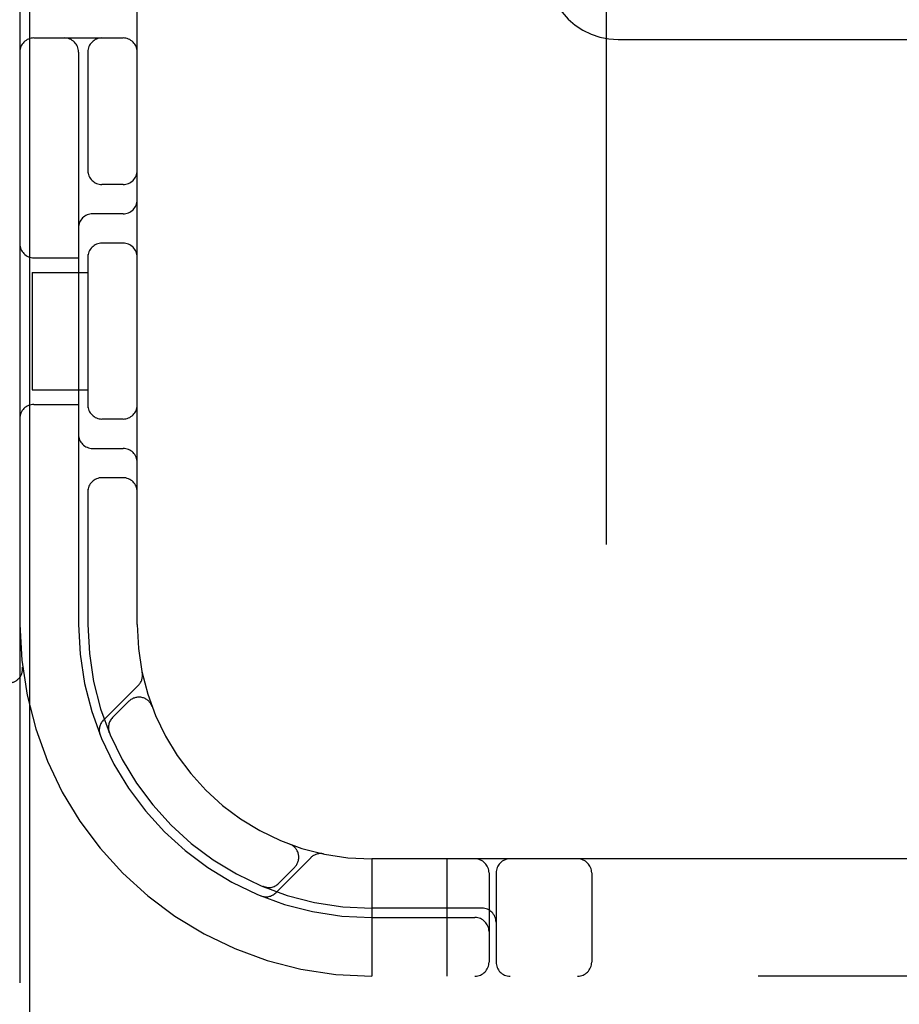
# Model space of a CAD drawing. Header units: inches. Extents: x 0 to 243, y 0 to 157.
# Tile 14 of 115: x 115.341 to 116.279, y 57.505 to 58.554. Entities that reach past the tile are written whole.
import ezdxf

# ---------------------------------------------------------------- set-up
doc = ezdxf.new("R2010")
doc.units = ezdxf.units.IN
doc.header["$LTSCALE"] = 13.357143
doc.header["$MEASUREMENT"] = 0
doc.linetypes.add('HIDDEN', pattern=[0.2, 0.1, -0.1])
doc.layers.add('DEFAULT_2', color=8, linetype='HIDDEN')
doc.layers.add('DOOR_ASSEMBLY', color=7, linetype='CONTINUOUS')

msp = doc.modelspace()

# ---------------------------------------------------------------- linework, layer by layer
at = {"layer": 'DEFAULT_2', "color": 8, "linetype": 'HIDDEN'}
for p, q in [((115.9666, 62.002), (115.9666, 56.5015)), ((115.3416, 61.5348), (115.3416, 56.5348)), ((115.4666, 57.9098), (115.4666, 60.1598)), ((115.3566, 58.5348), (115.4516, 58.5348)), ((115.9791, 58.5332), (116.4541, 58.5332)), ((115.4041, 58.5198), (115.4041, 57.9098)), ((115.4141, 58.5198), (115.4141, 58.3907)), ((115.4516, 58.3786), (115.4291, 58.3786)), ((115.4516, 58.3473), (115.4191, 58.3473)), ((115.4516, 58.3161), (115.4291, 58.3161)), ((115.3566, 58.3005), (115.4041, 58.3005)), ((115.4141, 58.304), (115.4141, 58.1407)), ((115.3546, 58.2848), (115.4141, 58.2848)), ((115.3546, 58.2848), (115.3546, 58.1598)), ((115.3546, 58.1598), (115.4141, 58.1598)), ((115.3566, 58.1442), (115.4041, 58.1442)), ((115.4516, 58.1286), (115.4291, 58.1286)), ((115.4191, 58.0973), (115.4516, 58.0973)), ((115.4516, 58.0661), (115.4291, 58.0661)), ((115.4141, 58.054), (115.4141, 57.9098)), ((115.3444, 57.8641), (115.3444, 57.8642)), ((115.468, 57.8451), (115.4304, 57.8075)), ((115.4578, 57.8278), (115.4404, 57.8104)), ((115.4823, 57.8227), (115.4822, 57.823)), ((115.4823, 57.8228), (115.4824, 57.8224)), ((115.4365, 57.7956), (115.4371, 57.7943)), ((115.4371, 57.7943), (115.437, 57.7943)), ((115.4371, 57.7943), (115.4371, 57.7943)), ((115.6292, 57.6756), (115.6295, 57.6755)), ((115.6298, 57.6754), (115.6295, 57.6755)), ((115.6143, 57.6237), (115.6519, 57.6613)), ((116.7166, 57.6598), (115.7166, 57.6598)), ((115.7166, 57.6598), (115.7166, 57.5348)), ((115.7966, 57.6598), (115.7966, 57.5348)), ((115.6172, 57.6336), (115.6345, 57.651)), ((115.8416, 57.6448), (115.8416, 57.5498)), ((115.8491, 57.6448), (115.8491, 57.5498)), ((115.951, 57.6448), (115.951, 57.5498)), ((115.601, 57.6303), (115.6024, 57.6297)), ((115.8341, 57.6073), (115.7166, 57.6073)), ((115.7166, 57.5973), (115.8266, 57.5973)), ((117.4641, 57.5348), (114.9691, 57.5348))]:
    msp.add_line(p, q, dxfattribs=at)
for points in [[(115.9041, 58.6071), (115.9048, 58.5975), (115.9067, 58.5881), (115.9098, 58.5789), (115.9141, 58.5703), (115.9195, 58.5622), (115.926, 58.5549), (115.9334, 58.5485), (115.9415, 58.5431), (115.9503, 58.5388), (115.9597, 58.5357), (115.9693, 58.5338), (115.9791, 58.5332)], [(115.437, 57.7943), (115.437, 57.7944), (115.4369, 57.7946), (115.4369, 57.7948), (115.4368, 57.795), (115.4367, 57.7953), (115.4366, 57.7955), (115.4366, 57.7958), (115.4365, 57.796), (115.4364, 57.7963), (115.4364, 57.7965), (115.4363, 57.7968), (115.4363, 57.7971), (115.4362, 57.7974), (115.4362, 57.7977), (115.4361, 57.7979), (115.4361, 57.7981)], [(115.6011, 57.6303), (115.6011, 57.6303), (115.601, 57.6303)], [(115.6048, 57.6293), (115.6047, 57.6294), (115.6043, 57.6294), (115.604, 57.6295), (115.6036, 57.6295), (115.6033, 57.6296), (115.603, 57.6297), (115.6027, 57.6298), (115.6024, 57.6298), (115.6021, 57.6299), (115.6018, 57.63), (115.6016, 57.6301), (115.6013, 57.6302), (115.6012, 57.6302), (115.6011, 57.6303)]]:
    msp.add_lwpolyline(points, dxfattribs=at)
for centre, radius, start, end in [((115.3566, 58.5198), 0.015, 90, 180), ((115.3891, 58.5198), 0.015, 0, 90), ((115.4291, 58.5198), 0.015, 90, 180), ((115.4516, 58.5198), 0.015, 0, 90), ((115.4291, 58.3936), 0.015, 180, 270), ((115.4516, 58.3936), 0.015, 270, 0), ((115.4516, 58.3623), 0.015, 270, 360), ((115.4191, 58.3323), 0.015, 90, 180), ((115.3566, 58.3155), 0.015, 180, 270), ((115.4291, 58.3011), 0.015, 90, 180), ((115.4516, 58.3011), 0.015, 0, 90), ((115.3566, 58.1292), 0.015, 90, 180), ((115.4291, 58.1436), 0.015, 180, 270), ((115.4516, 58.1436), 0.015, 270, 360), ((115.4191, 58.1123), 0.015, 180, 270), ((115.4516, 58.0823), 0.015, 0, 90), ((115.4291, 58.0511), 0.015, 90, 180), ((115.4516, 58.0511), 0.015, 0, 90), ((115.7166, 57.9098), 0.375, 180, 270), ((115.7166, 57.9098), 0.3125, 180, 270), ((115.7166, 57.9098), 0.3025, 180, 270), ((115.7166, 57.9098), 0.25, 180, 270), ((115.3295, 57.8623), 0.015, 270, 6.9957), ((115.4578, 57.8554), 0.0145, 315, 11.8855), ((115.4684, 57.8172), 0.015, 20.4747, 135), ((115.4407, 57.7973), 0.0145, 135, 202.1958), ((115.451, 57.7998), 0.015, 135, 202.5046), ((115.6239, 57.6616), 0.015, 315, 69.5253), ((115.6621, 57.651), 0.0145, 78.1145, 135), ((115.8266, 57.6448), 0.015, 0, 90), ((115.8641, 57.6448), 0.015, 90, 180), ((115.936, 57.6448), 0.015, 0, 90), ((115.604, 57.6339), 0.0145, 247.8042, 315), ((115.6066, 57.6442), 0.015, 247.4954, 315), ((115.8341, 57.5923), 0.015, 0, 90), ((115.8266, 57.5823), 0.015, 0, 90), ((115.8266, 57.5498), 0.015, 270, 360), ((115.8641, 57.5498), 0.015, 180, 270), ((115.936, 57.5498), 0.015, 270, 360)]:
    msp.add_arc(centre, radius, start, end, dxfattribs=at)
at = {"layer": 'DOOR_ASSEMBLY', "color": 3, "linetype": 'Continuous'}
msp.add_line((115.3519, 99.1808), (115.3519, 18.8888), dxfattribs=at)

doc.saveas('drawing.dxf')
